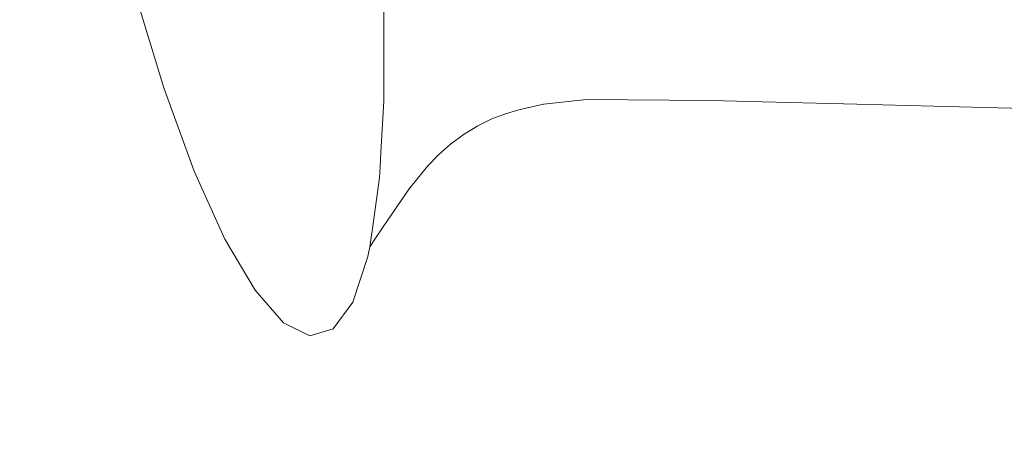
# Model space of a CAD drawing. Header units: millimetres. Extents: x -900 to 900, y -180 to 180.
# Tile 11 of 148: x -685.59 to -679.89, y -12.5 to -10.12. Entities that reach past the tile are written whole.
import ezdxf

# ---------------------------------------------------------------- set-up
doc = ezdxf.new("R2010")
doc.units = ezdxf.units.MM
doc.header["$LTSCALE"] = 25.4
doc.layers.add('None', color=7, linetype='Continuous', lineweight=9)
doc.layers.add('Tafelblad', color=7, linetype='Continuous', lineweight=9)

msp = doc.modelspace()

# ---------------------------------------------------------------- linework, layer by layer
at = {"layer": 'None', "color": 7, "linetype": 'Continuous', "lineweight": 9}
for points, invisible_edges in [([(-683.4864, -10.0493, 293.3214), (-683.4861, -10.375, 293.0772), (-588.3741, 5.5168, 273.0105)], 10), ([(-588.3761, 5.2529, 272.7821), (-588.3741, 5.5168, 273.0105), (-683.4861, -10.375, 293.0772)], 10), ([(-684.2309, 4.9927, 247.3101), (-684.1508, 5.2658, 247.0172), (-588.8118, -10.657, 267.1354)], 10), ([(-684.1508, 5.2658, 247.0172), (-684.1442, 5.2967, 246.9938), (-588.8118, -10.657, 267.1354)], 10), ([(-588.7226, -10.0974, 266.7194), (-588.8118, -10.657, 267.1354), (-684.1442, 5.2967, 246.9938)], 10), ([(-588.3761, 5.2529, 272.7821), (-683.4861, -10.375, 293.0772), (-682.3125, -10.58, 292.5176)], 11), ([(-588.3761, 5.2529, 272.7821), (-682.3125, -10.58, 292.5176), (-681.5929, -10.5868, 292.2274)], 9), ([(-681.5929, -10.5868, 292.2274), (-588.3822, 5.01, 272.5316), (-588.3761, 5.2529, 272.7821)], 9), ([(-684.2449, 4.945, 247.3613), (-684.2309, 4.9927, 247.3101), (-588.8118, -10.657, 267.1354)], 10), ([(-588.3922, 4.7898, 272.2609), (-588.3822, 5.01, 272.5316), (-681.5929, -10.5868, 292.2274)], 10), ([(-684.2801, 4.8248, 247.4902), (-684.2449, 4.945, 247.3613), (-588.8118, -10.657, 267.1354)], 10), ([(-684.3703, 4.5944, 247.8361), (-684.285, 4.808, 247.5083), (-588.9037, -11.1359, 267.6422)], 10), ([(-684.285, 4.808, 247.5083), (-684.2801, 4.8248, 247.4902), (-588.9037, -11.1359, 267.6422)], 10), ([(-588.8118, -10.657, 267.1354), (-588.9037, -11.1359, 267.6422), (-684.2801, 4.8248, 247.4902)], 10), ([(-588.3922, 4.7898, 272.2609), (-681.5929, -10.5868, 292.2274), (-681.3702, -10.5924, 292.102)], 9), ([(-681.3702, -10.5924, 292.102), (-588.406, 4.594, 271.972), (-588.3922, 4.7898, 272.2609)], 9), ([(-684.3899, 4.5453, 247.9115), (-684.3703, 4.5944, 247.8361), (-588.9037, -11.1359, 267.6422)], 10), ([(-681.3702, -10.5924, 292.102), (-680.7474, -10.608, 291.7514), (-588.406, 4.594, 271.972)], 10), ([(-680.7474, -10.608, 291.7514), (-679.8559, -10.6303, 291.2495), (-588.406, 4.594, 271.972)], 10), ([(-684.4283, 4.4491, 248.0591), (-684.3899, 4.5453, 247.9115), (-588.9037, -11.1359, 267.6422)], 10), ([(-684.4308, 4.4449, 248.0692), (-684.4283, 4.4491, 248.0591), (-588.9957, -11.5194, 268.2244)], 10), ([(-588.9037, -11.1359, 267.6422), (-588.9957, -11.5194, 268.2244), (-684.4283, 4.4491, 248.0591)], 10), ([(-684.5176, 4.2948, 248.4224), (-684.4308, 4.4449, 248.0692), (-588.9957, -11.5194, 268.2244)], 10), ([(-588.9957, -11.5194, 268.2244), (-684.5816, 4.1842, 248.6828), (-684.5176, 4.2948, 248.4224)], 9), ([(-684.5816, 4.1842, 248.6828), (-588.9957, -11.5194, 268.2244), (-681.1065, 3.6018, 249.4199)], 11), ([(-588.9957, -11.5194, 268.2244), (-681.0844, 3.5981, 249.4246), (-681.1065, 3.6018, 249.4199)], 9), ([(-588.9957, -11.5194, 268.2244), (-680.5483, 3.5084, 249.5379), (-681.0844, 3.5981, 249.4246)], 9), ([(-680.2992, 3.4667, 249.5905), (-680.5483, 3.5084, 249.5379), (-588.9957, -11.5194, 268.2244)], 10), ([(-588.9957, -11.5194, 268.2244), (-678.9413, 3.2395, 249.8774), (-679.1346, 3.2718, 249.8366), (-680.2992, 3.4667, 249.5905)], 9), ([(-683.5783, -11.4877, 291.7946), (-685.3474, -8.0237, 286.1653), (-685.2269, -8.6951, 286.2036), (-685.0859, -9.3463, 286.3551)], 9), ([(-685.3474, -8.0237, 286.1653), (-683.5783, -11.4877, 291.7946), (-683.5659, -11.4317, 291.8976)], 9), ([(-685.3474, -8.0237, 286.1653), (-683.4861, -10.375, 293.0772), (-683.4864, -10.0493, 293.3214)], 9), ([(-685.3474, -8.0237, 286.1653), (-683.486, -10.4774, 293.0003), (-683.4861, -10.375, 293.0772)], 9), ([(-685.3474, -8.0237, 286.1653), (-683.5031, -10.8864, 292.6115), (-683.4859, -10.5876, 292.9177), (-683.4859, -10.5702, 292.9308)], 9), ([(-685.3474, -8.0237, 286.1653), (-683.5496, -11.3123, 292.0664), (-683.5154, -11.0611, 292.4216)], 9), ([(-683.5659, -11.4317, 291.8976), (-683.5586, -11.3783, 291.9731), (-685.3474, -8.0237, 286.1653)], 10), ([(-685.3474, -8.0237, 286.1653), (-683.508, -10.9716, 292.5241), (-683.5031, -10.8864, 292.6115)], 9), ([(-683.5586, -11.3783, 291.9731), (-683.5496, -11.3123, 292.0664), (-685.3474, -8.0237, 286.1653)], 10), ([(-683.5154, -11.0611, 292.4216), (-683.5116, -11.0335, 292.4607), (-683.508, -10.9716, 292.5241), (-685.3474, -8.0237, 286.1653)], 12), ([(-683.4859, -10.5702, 292.9308), (-683.486, -10.4774, 293.0003), (-685.3474, -8.0237, 286.1653)], 10), ([(-669.9671, -8.0378, 283.8507), (-684.7595, -10.5129, 286.9764), (-684.9286, -9.9582, 286.6152)], 9), ([(-684.7595, -10.5129, 286.9764), (-669.9671, -8.0378, 283.8507), (-670.0881, -8.226, 284.0197)], 9), ([(-684.7595, -10.5129, 286.9764), (-670.0881, -8.226, 284.0197), (-670.43, -8.6261, 284.4375)], 9), ([(-670.43, -8.6261, 284.4375), (-684.5834, -10.9944, 287.4281), (-684.7595, -10.5129, 286.9764)], 9), ([(-684.5834, -10.9944, 287.4281), (-670.43, -8.6261, 284.4375), (-670.5155, -8.6938, 284.5269)], 9), ([(-684.5834, -10.9944, 287.4281), (-670.5155, -8.6938, 284.5269), (-670.6558, -8.8049, 284.6737)], 9), ([(-670.6558, -8.8049, 284.6737), (-671.1087, -9.1635, 285.1475), (-684.4057, -11.3884, 287.9572), (-684.5834, -10.9944, 287.4281)], 10), ([(-684.4057, -11.3884, 287.9572), (-671.1087, -9.1635, 285.1475), (-671.3762, -9.2962, 285.3881)], 9), ([(-685.0859, -9.3463, 286.3551), (-684.9286, -9.9582, 286.6152), (-683.5783, -11.4877, 291.7946)], 10), ([(-684.4057, -11.3884, 287.9572), (-671.3762, -9.2962, 285.3881), (-671.4355, -9.3256, 285.4414), (-671.4992, -9.3573, 285.4987)], 9), ([(-684.4057, -11.3884, 287.9572), (-671.4992, -9.3573, 285.4987), (-671.5129, -9.3641, 285.5111)], 9), ([(-671.5129, -9.3641, 285.5111), (-671.8883, -9.5504, 285.8487), (-684.4057, -11.3884, 287.9572)], 10), ([(-684.4057, -11.3884, 287.9572), (-671.8883, -9.5504, 285.8487), (-672.0341, -9.6227, 285.9798)], 9), ([(-672.0341, -9.6227, 285.9798), (-684.2314, -11.6837, 288.5483), (-684.4057, -11.3884, 287.9572)], 9), ([(-684.2314, -11.6837, 288.5483), (-672.0341, -9.6227, 285.9798), (-672.3799, -9.7943, 286.2908)], 9), ([(-672.3799, -9.7943, 286.2908), (-672.8093, -9.9144, 286.6246), (-684.2314, -11.6837, 288.5483)], 10), ([(-672.8093, -9.9144, 286.6246), (-673.0958, -9.9946, 286.8474), (-684.2314, -11.6837, 288.5483)], 10), ([(-683.5783, -11.4877, 291.7946), (-684.9286, -9.9582, 286.6152), (-684.7595, -10.5129, 286.9764)], 9), ([(-681.1763, -9.9184, 292.5504), (-683.4864, -10.0493, 293.3214), (-683.4861, -10.375, 293.0772)], 9), ([(-681.1763, -9.9184, 292.5504), (-683.4861, -10.375, 293.0772), (-683.486, -10.4774, 293.0003)], 9), ([(-683.486, -10.4774, 293.0003), (-681.3226, -10.4826, 292.2066), (-681.1763, -9.9184, 292.5504)], 11), ([(-681.3226, -10.4826, 292.2066), (-677.8307, -10.4826, 290.369), (-677.6302, -9.9184, 290.6843), (-681.1763, -9.9184, 292.5504)], 15), ([(-684.7817, -10, 253.5216), (-687.7343, -10, 252.7305), (-687.6648, -10.5712, 252.3367), (-684.6449, -10.5712, 253.1458)], 15), ([(-687.7343, -10, 287.2695), (-684.7817, -10, 286.4784), (-684.6449, -10.5712, 286.8542), (-687.6648, -10.5712, 287.6633)], 15), ([(-683.4864, -10.0493, 293.3214), (-686.5312, -10, 294.0924), (-686.6007, -10.5712, 293.6986)], 11), ([(-682.5489, -10.5712, 247.3871), (-686.6007, -10.5712, 246.3014), (-686.5312, -10, 245.9076), (-682.4121, -10, 247.0113)], 15), ([(-682.0114, -10, 254.8135), (-684.7817, -10, 253.5216), (-684.6449, -10.5712, 253.1458), (-681.8114, -10.5712, 254.4671)], 15), ([(-684.7817, -10, 286.4784), (-682.0114, -10, 285.1865), (-681.8114, -10.5712, 285.5329), (-684.6449, -10.5712, 286.8542)], 15), ([(-684.2314, -11.6837, 288.5483), (-673.0958, -9.9946, 286.8474), (-673.14, -10.0069, 286.8818)], 9), ([(-673.14, -10.0069, 286.8818), (-684.0657, -11.8714, 289.184), (-684.2314, -11.6837, 288.5483)], 9), ([(-684.0657, -11.8714, 289.184), (-673.14, -10.0069, 286.8818), (-673.6192, -10.141, 287.2544)], 9), ([(-678.7473, -10.5712, 249.1598), (-682.5489, -10.5712, 247.3871), (-682.4121, -10, 247.0113), (-678.5473, -10, 248.8135)], 15), ([(-679.5075, -10, 256.5667), (-682.0114, -10, 254.8135), (-681.8114, -10.5712, 254.4671), (-679.2504, -10.5712, 256.2604)], 15), ([(-682.0114, -10, 285.1865), (-679.5075, -10, 283.4333), (-679.2504, -10.5712, 283.7396), (-681.8114, -10.5712, 285.5329)], 15), ([(-686.6007, -10.5712, 293.6986), (-683.4861, -10.375, 293.0772), (-683.4864, -10.0493, 293.3214)], 9), ([(-684.0657, -11.8714, 289.184), (-673.6192, -10.141, 287.2544), (-674.3544, -10.3467, 287.826)], 9), ([(-674.3544, -10.3467, 287.826), (-683.9133, -11.9462, 289.8458), (-684.0657, -11.8714, 289.184)], 9), ([(-683.9133, -11.9462, 289.8458), (-674.3544, -10.3467, 287.826), (-674.6478, -10.3807, 288.0232)], 9), ([(-686.6007, -10.5712, 293.6986), (-683.486, -10.4774, 293.0003), (-683.4861, -10.375, 293.0772)], 9), ([(-674.6478, -10.3807, 288.0232), (-674.9739, -10.4185, 288.2424), (-683.9133, -11.9462, 289.8458)], 10), ([(-683.9133, -11.9462, 289.8458), (-674.9739, -10.4185, 288.2424), (-675.2872, -10.4549, 288.453)], 9), ([(-683.4861, -10.375, 293.0772), (-682.5611, -10.6078, 292.5843), (-682.5595, -10.6076, 292.5838)], 9), ([(-683.4861, -10.375, 293.0772), (-682.86, -10.6931, 292.6108), (-682.7806, -10.6625, 292.6121)], 9), ([(-682.7806, -10.6625, 292.6121), (-682.7051, -10.6394, 292.607), (-683.4861, -10.375, 293.0772)], 10), ([(-683.4861, -10.375, 293.0772), (-682.941, -10.7323, 292.6008), (-682.86, -10.6931, 292.6108)], 9), ([(-683.4861, -10.375, 293.0772), (-683.0214, -10.7808, 292.5798), (-682.941, -10.7323, 292.6008)], 9), ([(-683.0214, -10.7808, 292.5798), (-683.4861, -10.375, 293.0772), (-683.486, -10.4774, 293.0003)], 9), ([(-682.7051, -10.6394, 292.607), (-682.5611, -10.6078, 292.5843), (-683.4861, -10.375, 293.0772)], 10), ([(-682.5595, -10.6076, 292.5838), (-682.3125, -10.58, 292.5176), (-683.4861, -10.375, 293.0772)], 10), ([(-686.6007, -10.5712, 293.6986), (-683.4859, -10.5702, 292.9308), (-683.486, -10.4774, 293.0003)], 9), ([(-683.9133, -11.9462, 289.8458), (-675.2872, -10.4549, 288.453), (-675.4978, -10.4793, 288.5946)], 9), ([(-683.9133, -11.9462, 289.8458), (-675.4978, -10.4793, 288.5946), (-675.8481, -10.52, 288.83)], 9), ([(-681.3226, -10.4826, 292.2066), (-683.486, -10.4774, 293.0003), (-682.3125, -10.58, 292.5176)], 11), ([(-683.486, -10.4774, 293.0003), (-682.5611, -10.6078, 292.5843), (-682.5595, -10.6076, 292.5838)], 9), ([(-683.486, -10.4774, 293.0003), (-682.86, -10.6931, 292.6108), (-682.7806, -10.6625, 292.6121)], 9), ([(-682.7806, -10.6625, 292.6121), (-682.7051, -10.6394, 292.607), (-683.486, -10.4774, 293.0003)], 10), ([(-683.486, -10.4774, 293.0003), (-682.941, -10.7323, 292.6008), (-682.86, -10.6931, 292.6108)], 9), ([(-683.486, -10.4774, 293.0003), (-683.0214, -10.7808, 292.5798), (-682.941, -10.7323, 292.6008)], 9), ([(-683.0214, -10.7808, 292.5798), (-683.486, -10.4774, 293.0003), (-683.4859, -10.5702, 292.9308)], 9), ([(-682.7051, -10.6394, 292.607), (-682.5611, -10.6078, 292.5843), (-683.486, -10.4774, 293.0003)], 10), ([(-682.5595, -10.6076, 292.5838), (-682.3125, -10.58, 292.5176), (-683.486, -10.4774, 293.0003)], 10), ([(-683.486, -10.4774, 293.0003), (-683.4859, -10.5702, 292.9308), (-683.0214, -10.7808, 292.5798)], 10), ([(-682.3125, -10.58, 292.5176), (-681.5929, -10.5868, 292.2274), (-681.3226, -10.4826, 292.2066)], 10), ([(-681.5929, -10.5868, 292.2274), (-681.3702, -10.5924, 292.102), (-681.3226, -10.4826, 292.2066)], 10), ([(-681.3226, -10.4826, 292.2066), (-681.3702, -10.5924, 292.102), (-680.7474, -10.608, 291.7514)], 9), ([(-681.3226, -10.4826, 292.2066), (-680.7474, -10.608, 291.7514), (-679.8559, -10.6303, 291.2495)], 9), ([(-679.8559, -10.6303, 291.2495), (-677.8307, -10.4826, 290.369), (-681.3226, -10.4826, 292.2066)], 11), ([(-683.5783, -11.4877, 291.7946), (-684.7595, -10.5129, 286.9764), (-684.5834, -10.9944, 287.4281)], 9), ([(-675.8481, -10.52, 288.83), (-683.7788, -11.9058, 290.5145), (-683.9133, -11.9462, 289.8458)], 9), ([(-683.7788, -11.9058, 290.5145), (-675.8481, -10.52, 288.83), (-676.2621, -10.568, 289.1083)], 9), ([(-684.6449, -10.5712, 253.1458), (-687.6648, -10.5712, 252.3367), (-687.5792, -11.0642, 251.8511), (-684.4763, -11.0642, 252.6825)], 15), ([(-687.6648, -10.5712, 287.6633), (-684.6449, -10.5712, 286.8542), (-684.4763, -11.0642, 287.3175), (-687.5792, -11.0642, 288.1489)], 15), ([(-686.6863, -11.0642, 293.2131), (-683.4859, -10.5876, 292.9177), (-683.4859, -10.5702, 292.9308)], 9), ([(-683.4859, -10.5702, 292.9308), (-686.6007, -10.5712, 293.6986), (-686.6863, -11.0642, 293.2131)], 11), ([(-682.7175, -11.0642, 247.8504), (-686.6863, -11.0642, 246.7869), (-686.6007, -10.5712, 246.3014), (-682.5489, -10.5712, 247.3871)], 15), ([(-686.6863, -11.0642, 293.2131), (-683.5031, -10.8864, 292.6115), (-683.4859, -10.5876, 292.9177)], 9), ([(-681.8114, -10.5712, 254.4671), (-684.6449, -10.5712, 253.1458), (-684.4763, -11.0642, 252.6825), (-681.5649, -11.0642, 254.0401)], 15), ([(-684.6449, -10.5712, 286.8542), (-681.8114, -10.5712, 285.5329), (-681.5649, -11.0642, 285.9599), (-684.4763, -11.0642, 287.3175)], 15), ([(-676.2621, -10.568, 289.1083), (-676.499, -10.5955, 289.2676), (-683.7788, -11.9058, 290.5145)], 10), ([(-683.7788, -11.9058, 290.5145), (-676.499, -10.5955, 289.2676), (-677.3419, -10.6933, 289.8341)], 9), ([(-683.1688, -10.9003, 292.5025), (-683.4859, -10.5876, 292.9177), (-683.5031, -10.8864, 292.6115)], 9), ([(-683.4859, -10.5876, 292.9177), (-683.5031, -10.8864, 292.6115), (-683.0999, -10.839, 292.5458)], 10), ([(-683.0214, -10.7808, 292.5798), (-683.4859, -10.5702, 292.9308), (-683.4859, -10.5876, 292.9177)], 9), ([(-683.4859, -10.5702, 292.9308), (-683.4859, -10.5876, 292.9177), (-683.0214, -10.7808, 292.5798)], 10), ([(-683.1688, -10.9003, 292.5025), (-683.0999, -10.839, 292.5458), (-683.4859, -10.5876, 292.9177)], 10), ([(-683.4859, -10.5876, 292.9177), (-683.0999, -10.839, 292.5458), (-683.0214, -10.7808, 292.5798)], 9), ([(-683.0999, -10.839, 292.5458), (-683.0214, -10.7808, 292.5798), (-683.4859, -10.5876, 292.9177)], 10), ([(-678.9938, -11.0642, 249.5868), (-682.7175, -11.0642, 247.8504), (-682.5489, -10.5712, 247.3871), (-678.7473, -10.5712, 249.1598)], 15), ([(-682.7175, -11.0642, 292.1496), (-681.5929, -10.5868, 292.2274), (-682.3125, -10.58, 292.5176)], 9), ([(-682.3125, -10.58, 292.5176), (-682.5595, -10.6076, 292.5838), (-682.7175, -11.0642, 292.1496)], 10), ([(-682.7175, -11.0642, 292.1496), (-681.3702, -10.5924, 292.102), (-681.5929, -10.5868, 292.2274)], 9), ([(-680.7474, -10.608, 291.7514), (-681.3702, -10.5924, 292.102), (-682.7175, -11.0642, 292.1496)], 10), ([(-682.3125, -10.58, 292.5176), (-682.5595, -10.6076, 292.5838), (-682.3499, -10.8501, 292.2228)], 10), ([(-682.3499, -10.8501, 292.2228), (-681.5929, -10.5868, 292.2274), (-682.3125, -10.58, 292.5176)], 9), ([(-682.3499, -10.8501, 292.2228), (-681.3702, -10.5924, 292.102), (-681.5929, -10.5868, 292.2274)], 9), ([(-680.7474, -10.608, 291.7514), (-681.3702, -10.5924, 292.102), (-682.3499, -10.8501, 292.2228)], 10), ([(-679.2504, -10.5712, 256.2604), (-681.8114, -10.5712, 254.4671), (-681.5649, -11.0642, 254.0401), (-678.9335, -11.0642, 255.8827)], 15), ([(-681.8114, -10.5712, 285.5329), (-679.2504, -10.5712, 283.7396), (-678.9335, -11.0642, 284.1173), (-681.5649, -11.0642, 285.9599)], 15), ([(-683.666, -11.7515, 291.1704), (-678.8398, -10.6558, 290.6774), (-679.0439, -10.6507, 290.7923)], 9), ([(-679.0439, -10.6507, 290.7923), (-683.5783, -11.4877, 291.7946), (-683.666, -11.7515, 291.1704)], 9), ([(-678.1175, -10.6738, 290.2708), (-678.8398, -10.6558, 290.6774), (-683.666, -11.7515, 291.1704)], 10), ([(-683.5783, -11.4877, 291.7946), (-679.0439, -10.6507, 290.7923), (-681.2781, -11.0558, 291.4011)], 11), ([(-682.3499, -10.8501, 292.2228), (-683.3352, -11.0916, 292.33), (-680.7474, -10.608, 291.7514)], 11), ([(-681.2781, -11.0558, 291.4011), (-680.7474, -10.608, 291.7514), (-683.3352, -11.0916, 292.33)], 11), ([(-682.7051, -10.6394, 292.607), (-682.7806, -10.6625, 292.6121), (-682.7175, -11.0642, 292.1496)], 10), ([(-682.7051, -10.6394, 292.607), (-682.7806, -10.6625, 292.6121), (-682.3499, -10.8501, 292.2228)], 10), ([(-682.7175, -11.0642, 292.1496), (-682.5595, -10.6076, 292.5838), (-682.5611, -10.6078, 292.5843), (-682.7051, -10.6394, 292.607)], 9), ([(-680.7474, -10.608, 291.7514), (-682.7175, -11.0642, 292.1496), (-678.9938, -11.0642, 290.4132)], 11), ([(-682.3499, -10.8501, 292.2228), (-682.5595, -10.6076, 292.5838), (-682.5611, -10.6078, 292.5843), (-682.7051, -10.6394, 292.607)], 9), ([(-681.2781, -11.0558, 291.4011), (-679.8559, -10.6303, 291.2495), (-680.7474, -10.608, 291.7514)], 9), ([(-681.2781, -11.0558, 291.4011), (-679.0439, -10.6507, 290.7923), (-679.8559, -10.6303, 291.2495)], 9), ([(-678.9938, -11.0642, 290.4132), (-679.8559, -10.6303, 291.2495), (-680.7474, -10.608, 291.7514)], 9), ([(-677.3419, -10.6933, 289.8341), (-683.666, -11.7515, 291.1704), (-683.7788, -11.9058, 290.5145)], 9), ([(-683.666, -11.7515, 291.1704), (-677.9494, -10.6781, 290.1761), (-678.1175, -10.6738, 290.2708)], 9), ([(-683.666, -11.7515, 291.1704), (-677.3419, -10.6933, 289.8341), (-677.9494, -10.6781, 290.1761)], 9), ([(-682.7175, -11.0642, 292.1496), (-682.86, -10.6931, 292.6108), (-682.941, -10.7323, 292.6008)], 9), ([(-682.3499, -10.8501, 292.2228), (-682.86, -10.6931, 292.6108), (-682.941, -10.7323, 292.6008)], 9), ([(-682.7175, -11.0642, 292.1496), (-682.7806, -10.6625, 292.6121), (-682.86, -10.6931, 292.6108)], 9), ([(-682.3499, -10.8501, 292.2228), (-682.7806, -10.6625, 292.6121), (-682.86, -10.6931, 292.6108)], 9), ([(-682.7175, -11.0642, 292.1496), (-682.941, -10.7323, 292.6008), (-683.0214, -10.7808, 292.5798)], 9), ([(-682.3499, -10.8501, 292.2228), (-682.941, -10.7323, 292.6008), (-683.0214, -10.7808, 292.5798)], 9), ([(-683.0214, -10.7808, 292.5798), (-683.0999, -10.839, 292.5458), (-682.7175, -11.0642, 292.1496)], 10), ([(-683.0214, -10.7808, 292.5798), (-683.0999, -10.839, 292.5458), (-682.3499, -10.8501, 292.2228)], 10), ([(-686.6863, -11.0642, 293.2131), (-683.508, -10.9716, 292.5241), (-683.5031, -10.8864, 292.6115)], 9), ([(-683.5031, -10.8864, 292.6115), (-683.508, -10.9716, 292.5241), (-683.2398, -10.9755, 292.44)], 10), ([(-683.2303, -10.9639, 292.451), (-683.5031, -10.8864, 292.6115), (-683.508, -10.9716, 292.5241)], 9), ([(-683.1688, -10.9003, 292.5025), (-683.0999, -10.839, 292.5458), (-683.5031, -10.8864, 292.6115)], 10), ([(-683.5031, -10.8864, 292.6115), (-683.2303, -10.9639, 292.451), (-683.1688, -10.9003, 292.5025)], 9), ([(-683.2398, -10.9755, 292.44), (-683.2303, -10.9639, 292.451), (-683.5031, -10.8864, 292.6115)], 10), ([(-683.5031, -10.8864, 292.6115), (-683.2303, -10.9639, 292.451), (-683.1688, -10.9003, 292.5025)], 9), ([(-683.3122, -11.0636, 292.3565), (-683.3352, -11.0916, 292.33), (-682.3499, -10.8501, 292.2228)], 10), ([(-682.3499, -10.8501, 292.2228), (-683.2398, -10.9755, 292.44), (-683.3122, -11.0636, 292.3565)], 9), ([(-683.2303, -10.9639, 292.451), (-683.2398, -10.9755, 292.44), (-682.3499, -10.8501, 292.2228)], 10), ([(-682.3499, -10.8501, 292.2228), (-683.1688, -10.9003, 292.5025), (-683.2303, -10.9639, 292.451)], 9), ([(-683.0999, -10.839, 292.5458), (-683.1688, -10.9003, 292.5025), (-682.7175, -11.0642, 292.1496)], 10), ([(-683.0999, -10.839, 292.5458), (-683.1688, -10.9003, 292.5025), (-682.3499, -10.8501, 292.2228)], 10), ([(-682.7175, -11.0642, 292.1496), (-683.1688, -10.9003, 292.5025), (-683.2303, -10.9639, 292.451)], 9), ([(-683.5116, -11.0335, 292.4607), (-683.508, -10.9716, 292.5241), (-686.6863, -11.0642, 293.2131)], 10), ([(-683.5783, -11.4877, 291.7946), (-684.5834, -10.9944, 287.4281), (-684.4057, -11.3884, 287.9572), (-684.2314, -11.6837, 288.5483)], 9), ([(-683.2398, -10.9755, 292.44), (-683.508, -10.9716, 292.5241), (-683.5116, -11.0335, 292.4607)], 9), ([(-683.508, -10.9716, 292.5241), (-683.5116, -11.0335, 292.4607), (-683.2398, -10.9755, 292.44)], 10), ([(-683.3122, -11.0636, 292.3565), (-683.2398, -10.9755, 292.44), (-683.5116, -11.0335, 292.4607)], 10), ([(-683.3122, -11.0636, 292.3565), (-683.2398, -10.9755, 292.44), (-683.5116, -11.0335, 292.4607)], 10), ([(-683.2398, -10.9755, 292.44), (-683.2303, -10.9639, 292.451), (-683.508, -10.9716, 292.5241)], 10), ([(-683.2398, -10.9755, 292.44), (-683.3122, -11.0636, 292.3565), (-682.7175, -11.0642, 292.1496)], 10), ([(-683.2303, -10.9639, 292.451), (-683.2398, -10.9755, 292.44), (-682.7175, -11.0642, 292.1496)], 10), ([(-686.6863, -11.0642, 293.2131), (-683.5154, -11.0611, 292.4216), (-683.5116, -11.0335, 292.4607)], 9), ([(-681.2781, -11.0558, 291.4011), (-683.5659, -11.4317, 291.8976), (-683.5783, -11.4877, 291.7946)], 9), ([(-681.2781, -11.0558, 291.4011), (-683.5338, -11.3826, 291.9683), (-683.5659, -11.4317, 291.8976)], 9), ([(-683.4906, -11.3163, 292.0638), (-683.5338, -11.3826, 291.9683), (-681.2781, -11.0558, 291.4011)], 10), ([(-683.3122, -11.0636, 292.3565), (-683.5116, -11.0335, 292.4607), (-683.5154, -11.0611, 292.4216)], 9), ([(-683.3122, -11.0636, 292.3565), (-683.5116, -11.0335, 292.4607), (-683.5154, -11.0611, 292.4216)], 9), ([(-683.3352, -11.0916, 292.33), (-683.4906, -11.3163, 292.0638), (-681.2781, -11.0558, 291.4011)], 10), ([(-684.4763, -11.0642, 252.6825), (-687.5792, -11.0642, 251.8511), (-687.48, -11.4641, 251.2887), (-684.281, -11.4641, 252.1458)], 15), ([(-687.5792, -11.0642, 288.1489), (-684.4763, -11.0642, 287.3175), (-684.281, -11.4641, 287.8542), (-687.48, -11.4641, 288.7113)], 15), ([(-686.7854, -11.4641, 292.6506), (-683.5496, -11.3123, 292.0664), (-683.5154, -11.0611, 292.4216)], 9), ([(-683.5154, -11.0611, 292.4216), (-686.6863, -11.0642, 293.2131), (-686.7854, -11.4641, 292.6506)], 11), ([(-682.9129, -11.4641, 248.3871), (-686.7854, -11.4641, 247.3494), (-686.6863, -11.0642, 246.7869), (-682.7175, -11.0642, 247.8504)], 15), ([(-681.5649, -11.0642, 254.0401), (-684.4763, -11.0642, 252.6825), (-684.281, -11.4641, 252.1458), (-681.2794, -11.4641, 253.5455)], 15), ([(-684.4763, -11.0642, 287.3175), (-681.5649, -11.0642, 285.9599), (-681.2794, -11.4641, 286.4545), (-684.281, -11.4641, 287.8542)], 15), ([(-683.5154, -11.0611, 292.4216), (-683.5496, -11.3123, 292.0664), (-683.4906, -11.3163, 292.0638)], 10), ([(-683.5154, -11.0611, 292.4216), (-683.5496, -11.3123, 292.0664), (-683.4906, -11.3163, 292.0638)], 10), ([(-683.5154, -11.0611, 292.4216), (-683.3352, -11.0916, 292.33), (-683.3122, -11.0636, 292.3565)], 9), ([(-683.4906, -11.3163, 292.0638), (-683.3352, -11.0916, 292.33), (-683.5154, -11.0611, 292.4216)], 10), ([(-683.5154, -11.0611, 292.4216), (-683.3352, -11.0916, 292.33), (-683.3122, -11.0636, 292.3565)], 9), ([(-683.4906, -11.3163, 292.0638), (-683.3352, -11.0916, 292.33), (-683.5154, -11.0611, 292.4216)], 10), ([(-682.7175, -11.0642, 292.1496), (-683.3352, -11.0916, 292.33), (-683.4906, -11.3163, 292.0638)], 9), ([(-683.4906, -11.3163, 292.0638), (-682.9129, -11.4641, 291.6129), (-682.7175, -11.0642, 292.1496)], 11), ([(-682.7175, -11.0642, 292.1496), (-683.3122, -11.0636, 292.3565), (-683.3352, -11.0916, 292.33)], 9), ([(-679.2794, -11.4641, 250.0814), (-682.9129, -11.4641, 248.3871), (-682.7175, -11.0642, 247.8504), (-678.9938, -11.0642, 249.5868)], 15), ([(-682.9129, -11.4641, 291.6129), (-679.2794, -11.4641, 289.9186), (-678.9938, -11.0642, 290.4132), (-682.7175, -11.0642, 292.1496)], 15), ([(-678.9335, -11.0642, 255.8827), (-681.5649, -11.0642, 254.0401), (-681.2794, -11.4641, 253.5455), (-678.5664, -11.4641, 255.4452)], 15), ([(-681.5649, -11.0642, 285.9599), (-678.9335, -11.0642, 284.1173), (-678.5664, -11.4641, 284.5548), (-681.2794, -11.4641, 286.4545)], 15), ([(-683.5586, -11.3783, 291.9731), (-683.5496, -11.3123, 292.0664), (-686.7854, -11.4641, 292.6506)], 10), ([(-683.5496, -11.3123, 292.0664), (-683.5586, -11.3783, 291.9731), (-683.5338, -11.3826, 291.9683), (-683.4906, -11.3163, 292.0638)], 10), ([(-683.5338, -11.3826, 291.9683), (-683.4906, -11.3163, 292.0638), (-683.5496, -11.3123, 292.0664), (-683.5586, -11.3783, 291.9731)], 10), ([(-683.4906, -11.3163, 292.0638), (-683.5338, -11.3826, 291.9683), (-682.9129, -11.4641, 291.6129)], 10), ([(-686.7854, -11.4641, 292.6506), (-683.5659, -11.4317, 291.8976), (-683.5586, -11.3783, 291.9731)], 9), ([(-683.5338, -11.3826, 291.9683), (-683.5586, -11.3783, 291.9731), (-683.5659, -11.4317, 291.8976)], 1), ([(-683.5586, -11.3783, 291.9731), (-683.5659, -11.4317, 291.8976), (-683.5338, -11.3826, 291.9683)], 8), ([(-683.5338, -11.3826, 291.9683), (-683.5659, -11.4317, 291.8976), (-682.9129, -11.4641, 291.6129)], 10), ([(-686.7854, -11.4641, 292.6506), (-682.9129, -11.4641, 291.6129), (-683.5659, -11.4317, 291.8976)], 11), ([(-684.281, -11.4641, 252.1458), (-687.48, -11.4641, 251.2887), (-687.3703, -11.7588, 250.6663), (-684.0648, -11.7588, 251.552)], 15), ([(-687.48, -11.4641, 288.7113), (-684.281, -11.4641, 287.8542), (-684.0648, -11.7588, 288.448), (-687.3703, -11.7588, 289.3337)], 15), ([(-683.129, -11.7588, 248.9809), (-686.8952, -11.7588, 247.9717), (-686.7854, -11.4641, 247.3494), (-682.9129, -11.4641, 248.3871)], 15), ([(-686.8952, -11.7588, 292.0283), (-683.129, -11.7588, 291.0191), (-682.9129, -11.4641, 291.6129), (-686.7854, -11.4641, 292.6506)], 15), ([(-681.2794, -11.4641, 253.5455), (-684.281, -11.4641, 252.1458), (-684.0648, -11.7588, 251.552), (-680.9634, -11.7588, 252.9983)], 15), ([(-684.281, -11.4641, 287.8542), (-681.2794, -11.4641, 286.4545), (-680.9634, -11.7588, 287.0017), (-684.0648, -11.7588, 288.448)], 15), ([(-684.2314, -11.6837, 288.5483), (-684.0657, -11.8714, 289.184), (-683.5783, -11.4877, 291.7946)], 10), ([(-683.5783, -11.4877, 291.7946), (-684.0657, -11.8714, 289.184), (-683.9133, -11.9462, 289.8458)], 9), ([(-683.9133, -11.9462, 289.8458), (-683.7788, -11.9058, 290.5145), (-683.666, -11.7515, 291.1704), (-683.5783, -11.4877, 291.7946)], 8), ([(-679.5953, -11.7588, 250.6287), (-683.129, -11.7588, 248.9809), (-682.9129, -11.4641, 248.3871), (-679.2794, -11.4641, 250.0814)], 15), ([(-683.129, -11.7588, 291.0191), (-679.5953, -11.7588, 289.3713), (-679.2794, -11.4641, 289.9186), (-682.9129, -11.4641, 291.6129)], 15), ([(-678.5664, -11.4641, 255.4452), (-681.2794, -11.4641, 253.5455), (-680.9634, -11.7588, 252.9983), (-678.1602, -11.7588, 254.9611)], 15), ([(-681.2794, -11.4641, 286.4545), (-678.5664, -11.4641, 284.5548), (-678.1602, -11.7588, 285.0389), (-680.9634, -11.7588, 287.0017)], 15), ([(-684.0648, -11.7588, 251.552), (-687.3703, -11.7588, 250.6663), (-687.2534, -11.9392, 250.0031), (-683.8345, -11.9392, 250.9192)], 15), ([(-687.3703, -11.7588, 289.3337), (-684.0648, -11.7588, 288.448), (-683.8345, -11.9392, 289.0808), (-687.2534, -11.9392, 289.9969)], 15), ([(-683.3594, -11.9392, 249.6138), (-687.0121, -11.9392, 248.635), (-686.8952, -11.7588, 247.9717), (-683.129, -11.7588, 248.9809)], 15), ([(-687.0121, -11.9392, 291.365), (-683.3594, -11.9392, 290.3862), (-683.129, -11.7588, 291.0191), (-686.8952, -11.7588, 292.0283)], 15), ([(-680.9634, -11.7588, 252.9983), (-684.0648, -11.7588, 251.552), (-683.8345, -11.9392, 250.9192), (-680.6267, -11.9392, 252.415)], 15), ([(-684.0648, -11.7588, 288.448), (-680.9634, -11.7588, 287.0017), (-680.6267, -11.9392, 287.585), (-683.8345, -11.9392, 289.0808)], 15), ([(-679.9321, -11.9392, 251.2119), (-683.3594, -11.9392, 249.6138), (-683.129, -11.7588, 248.9809), (-679.5953, -11.7588, 250.6287)], 15), ([(-683.3594, -11.9392, 290.3862), (-679.9321, -11.9392, 288.7881), (-679.5953, -11.7588, 289.3713), (-683.129, -11.7588, 291.0191)], 15), ([(-678.1602, -11.7588, 254.9611), (-680.9634, -11.7588, 252.9983), (-680.6267, -11.9392, 252.415), (-677.7273, -11.9392, 254.4452)], 15), ([(-680.9634, -11.7588, 287.0017), (-678.1602, -11.7588, 285.0389), (-677.7273, -11.9392, 285.5548), (-680.6267, -11.9392, 287.585)], 15), ([(-676.8343, -11.9392, 253.381), (-679.9321, -11.9392, 251.2119), (-679.5953, -11.7588, 250.6287), (-676.4014, -11.7588, 252.8651)], 15), ([(-679.9321, -11.9392, 288.7881), (-676.8343, -11.9392, 286.619), (-676.4014, -11.7588, 287.1349), (-679.5953, -11.7588, 289.3713)], 15), ([(-683.8345, -11.9392, 250.9192), (-687.2534, -11.9392, 250.0031), (-687.1327, -12, 249.319), (-683.5969, -12, 250.2665)], 15), ([(-687.2534, -11.9392, 289.9969), (-683.8345, -11.9392, 289.0808), (-683.5969, -12, 289.7335), (-687.1327, -12, 290.681)], 15), ([(-683.5969, -12, 250.2665), (-687.1327, -12, 249.319), (-687.0121, -11.9392, 248.635), (-683.3594, -11.9392, 249.6138)], 15), ([(-687.1327, -12, 290.681), (-683.5969, -12, 289.7335), (-683.3594, -11.9392, 290.3862), (-687.0121, -11.9392, 291.365)], 15), ([(-680.6267, -11.9392, 252.415), (-683.8345, -11.9392, 250.9192), (-683.5969, -12, 250.2665), (-680.2794, -12, 251.8135)], 15), ([(-683.8345, -11.9392, 289.0808), (-680.6267, -11.9392, 287.585), (-680.2794, -12, 288.1865), (-683.5969, -12, 289.7335)], 15), ([(-680.2794, -12, 251.8135), (-683.5969, -12, 250.2665), (-683.3594, -11.9392, 249.6138), (-679.9321, -11.9392, 251.2119)], 15), ([(-683.5969, -12, 289.7335), (-680.2794, -12, 288.1865), (-679.9321, -11.9392, 288.7881), (-683.3594, -11.9392, 290.3862)], 15), ([(-677.7273, -11.9392, 254.4452), (-680.6267, -11.9392, 252.415), (-680.2794, -12, 251.8135), (-677.2808, -12, 253.9131)], 15), ([(-680.6267, -11.9392, 287.585), (-677.7273, -11.9392, 285.5548), (-677.2808, -12, 286.0869), (-680.2794, -12, 288.1865)], 15), ([(-677.2808, -12, 253.9131), (-680.2794, -12, 251.8135), (-679.9321, -11.9392, 251.2119), (-676.8343, -11.9392, 253.381)], 15), ([(-680.2794, -12, 288.1865), (-677.2808, -12, 286.0869), (-676.8343, -11.9392, 286.619), (-679.9321, -11.9392, 288.7881)], 15)]:
    msp.add_3dface(points, dxfattribs=dict(at, invisible_edges=invisible_edges))
at = {"layer": 'Tafelblad', "color": 7, "linetype": 'Continuous', "lineweight": 9}
for points in [[(-899.9979, 180, 460), (900.0021, 180, 460), (900.0021, -180, 460), (-899.9979, -180, 460)], [(-899.9979, 180, 420), (900.0021, 180, 420), (900.0021, -180, 420), (-899.9979, -180, 420)]]:
    msp.add_3dface(points, dxfattribs=at)

doc.saveas('drawing.dxf')
